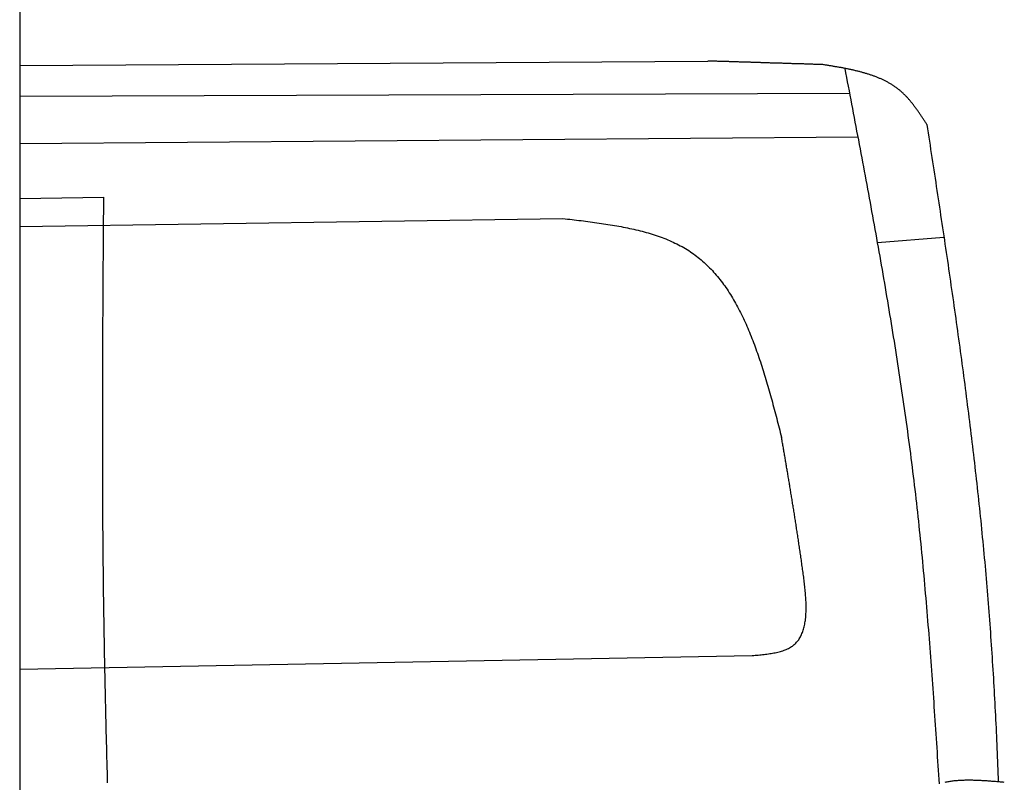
# Model space of a CAD drawing. Extents: x 562 to 7231, y 5317 to 13126.
# Tile 61 of 74: x 4608 to 5918, y 9266 to 10281. Entities that reach past the tile are written whole.
import ezdxf

# ---------------------------------------------------------------- set-up
doc = ezdxf.new("R2010")
doc.units = 0
doc.layers.get('0').update_dxf_attribs({"linetype": 'CONTINUOUS'})
doc.layers.add('CAR', color=10, linetype='CONTINUOUS')

msp = doc.modelspace()

# ---------------------------------------------------------------- linework, layer by layer
msp.add_line((4607.567, 10339.479), (4607.567, 8629.111))
at = {"layer": 'CAR'}
for p, q in [((4607.567, 10219.862), (5523.203, 10225.947)), ((4607.567, 10179.335), (5712.127, 10183.044)), ((4607.567, 10116.426), (5723.137, 10125.12)), ((4607.567, 10042.859), (4719.469, 10044.804)), ((4607.567, 10006.004), (5330.434, 10016.425)), ((5837.438, 9990.992), (5749.157, 9984.08)), ((4607.567, 9416.887), (5582.399, 9434.992))]:
    msp.add_line(p, q, dxfattribs=at)
for points in [[(5676.33, 10221.2, 0), (5675.12, 10221.2, 0), (5673.92, 10221.2, 0), (5672.71, 10221.3, 0), (5671.51, 10221.3, 0), (5670.3, 10221.4, 0), (5669.09, 10221.4, 0), (5667.89, 10221.4, 0), (5666.68, 10221.5, 0), (5665.48, 10221.5, 0), (5664.27, 10221.5, 0), (5663.07, 10221.6, 0), (5661.86, 10221.6, 0), (5660.65, 10221.7, 0), (5659.45, 10221.7, 0), (5658.24, 10221.7, 0), (5657.04, 10221.8, 0), (5655.83, 10221.8, 0), (5654.63, 10221.8, 0), (5653.42, 10221.9, 0), (5652.21, 10221.9, 0), (5651.01, 10222, 0), (5649.8, 10222, 0), (5648.6, 10222, 0), (5647.39, 10222.1, 0), (5646.19, 10222.1, 0), (5644.98, 10222.1, 0), (5643.77, 10222.2, 0), (5642.57, 10222.2, 0), (5641.36, 10222.3, 0), (5640.16, 10222.3, 0), (5638.95, 10222.3, 0), (5637.75, 10222.4, 0), (5636.54, 10222.4, 0), (5635.33, 10222.4, 0), (5634.13, 10222.5, 0), (5632.92, 10222.5, 0), (5631.72, 10222.6, 0), (5630.51, 10222.6, 0), (5629.31, 10222.6, 0), (5628.1, 10222.7, 0), (5626.89, 10222.7, 0), (5625.69, 10222.7, 0), (5624.48, 10222.8, 0), (5623.28, 10222.8, 0), (5622.07, 10222.9, 0), (5620.87, 10222.9, 0), (5619.66, 10222.9, 0), (5618.45, 10223, 0), (5617.25, 10223, 0), (5616.04, 10223, 0), (5614.84, 10223.1, 0), (5613.63, 10223.1, 0), (5612.43, 10223.2, 0), (5611.22, 10223.2, 0), (5610.01, 10223.2, 0), (5608.81, 10223.3, 0), (5607.6, 10223.3, 0), (5606.4, 10223.3, 0), (5605.19, 10223.4, 0), (5603.99, 10223.4, 0), (5602.78, 10223.5, 0), (5601.57, 10223.5, 0), (5600.37, 10223.5, 0), (5599.16, 10223.6, 0), (5597.96, 10223.6, 0), (5596.75, 10223.7, 0), (5595.55, 10223.7, 0), (5594.34, 10223.7, 0), (5593.13, 10223.8, 0), (5591.93, 10223.8, 0), (5590.72, 10223.8, 0), (5589.52, 10223.9, 0), (5588.31, 10223.9, 0), (5587.11, 10224, 0), (5585.9, 10224, 0), (5584.69, 10224, 0), (5583.49, 10224.1, 0), (5582.28, 10224.1, 0), (5581.08, 10224.1, 0), (5579.87, 10224.2, 0), (5578.67, 10224.2, 0), (5577.46, 10224.3, 0), (5576.25, 10224.3, 0), (5575.05, 10224.3, 0), (5573.84, 10224.4, 0), (5572.64, 10224.4, 0), (5571.43, 10224.4, 0), (5570.23, 10224.5, 0), (5569.02, 10224.5, 0), (5567.81, 10224.6, 0), (5566.61, 10224.6, 0), (5565.4, 10224.6, 0), (5564.2, 10224.7, 0), (5562.99, 10224.7, 0), (5561.79, 10224.7, 0), (5560.58, 10224.8, 0), (5559.37, 10224.8, 0), (5558.17, 10224.9, 0), (5556.96, 10224.9, 0), (5555.76, 10224.9, 0), (5554.55, 10225, 0), (5553.35, 10225, 0), (5552.14, 10225, 0), (5550.93, 10225.1, 0), (5549.73, 10225.1, 0), (5548.52, 10225.2, 0), (5547.32, 10225.2, 0), (5546.11, 10225.2, 0), (5544.91, 10225.3, 0), (5543.7, 10225.3, 0), (5542.49, 10225.3, 0), (5541.29, 10225.4, 0), (5540.08, 10225.4, 0), (5538.88, 10225.5, 0), (5537.67, 10225.5, 0), (5536.47, 10225.5, 0), (5535.26, 10225.6, 0), (5534.05, 10225.6, 0), (5532.85, 10225.6, 0), (5531.64, 10225.7, 0), (5530.44, 10225.7, 0), (5529.23, 10225.8, 0), (5528.03, 10225.8, 0), (5526.82, 10225.8, 0), (5525.61, 10225.9, 0), (5524.41, 10225.9, 0), (5523.2, 10225.9, 0)], [(5814.68, 10141.3, 0), (5814.1, 10142.2, 0), (5813.52, 10143.1, 0), (5812.93, 10144, 0), (5812.35, 10144.9, 0), (5811.77, 10145.8, 0), (5811.18, 10146.7, 0), (5810.6, 10147.6, 0), (5810.01, 10148.5, 0), (5809.43, 10149.4, 0), (5808.84, 10150.3, 0), (5808.25, 10151.2, 0), (5807.66, 10152.1, 0), (5807.07, 10153, 0), (5806.47, 10153.8, 0), (5805.88, 10154.7, 0), (5805.28, 10155.6, 0), (5804.68, 10156.5, 0), (5804.08, 10157.4, 0), (5803.48, 10158.3, 0), (5802.87, 10159.1, 0), (5802.27, 10160, 0), (5801.66, 10160.9, 0), (5801.04, 10161.7, 0), (5800.43, 10162.6, 0), (5799.81, 10163.4, 0), (5799.19, 10164.3, 0), (5798.56, 10165.1, 0), (5797.93, 10166, 0), (5797.3, 10166.8, 0), (5796.67, 10167.6, 0), (5796.03, 10168.5, 0), (5795.38, 10169.3, 0), (5794.74, 10170.1, 0), (5794.09, 10170.9, 0), (5793.43, 10171.7, 0), (5792.77, 10172.5, 0), (5792.11, 10173.3, 0), (5791.44, 10174.1, 0), (5790.77, 10174.9, 0), (5790.09, 10175.6, 0), (5789.41, 10176.4, 0), (5788.72, 10177.2, 0), (5788.03, 10177.9, 0), (5787.33, 10178.7, 0), (5786.63, 10179.4, 0), (5785.92, 10180.1, 0), (5785.21, 10180.8, 0), (5784.49, 10181.6, 0), (5783.76, 10182.3, 0), (5783.03, 10183, 0), (5782.29, 10183.6, 0), (5781.55, 10184.3, 0), (5780.8, 10185, 0), (5780.04, 10185.7, 0), (5779.28, 10186.3, 0), (5778.51, 10187, 0), (5777.73, 10187.6, 0), (5776.95, 10188.2, 0), (5776.16, 10188.8, 0), (5775.36, 10189.4, 0), (5774.56, 10190, 0), (5773.76, 10190.6, 0), (5772.94, 10191.2, 0), (5772.12, 10191.8, 0), (5771.3, 10192.4, 0), (5770.47, 10192.9, 0), (5769.63, 10193.5, 0), (5768.79, 10194, 0), (5767.94, 10194.5, 0), (5767.09, 10195.1, 0), (5766.23, 10195.6, 0), (5765.36, 10196.1, 0), (5764.49, 10196.6, 0), (5763.62, 10197.1, 0), (5762.74, 10197.6, 0), (5761.85, 10198.1, 0), (5760.96, 10198.5, 0), (5760.07, 10199, 0), (5759.17, 10199.5, 0), (5758.26, 10199.9, 0), (5757.35, 10200.4, 0), (5756.43, 10200.8, 0), (5755.51, 10201.2, 0), (5754.59, 10201.7, 0), (5753.66, 10202.1, 0), (5752.72, 10202.5, 0), (5751.79, 10202.9, 0), (5750.84, 10203.3, 0), (5749.9, 10203.7, 0), (5748.94, 10204.1, 0), (5747.99, 10204.5, 0), (5747.03, 10204.8, 0), (5746.06, 10205.2, 0), (5745.09, 10205.6, 0), (5744.12, 10205.9, 0), (5743.14, 10206.3, 0), (5742.16, 10206.6, 0), (5741.18, 10207, 0), (5740.19, 10207.3, 0), (5739.2, 10207.6, 0), (5738.2, 10208, 0), (5737.2, 10208.3, 0), (5736.2, 10208.6, 0), (5735.2, 10208.9, 0), (5734.19, 10209.2, 0), (5733.17, 10209.5, 0), (5732.16, 10209.8, 0), (5731.14, 10210.1, 0), (5730.11, 10210.4, 0), (5729.09, 10210.7, 0), (5728.06, 10211, 0), (5727.03, 10211.3, 0), (5725.99, 10211.5, 0), (5724.96, 10211.8, 0), (5723.92, 10212.1, 0), (5722.87, 10212.3, 0), (5721.83, 10212.6, 0), (5720.78, 10212.8, 0), (5719.73, 10213.1, 0), (5718.68, 10213.3, 0), (5717.62, 10213.6, 0), (5716.56, 10213.8, 0), (5715.5, 10214, 0), (5714.44, 10214.3, 0), (5713.38, 10214.5, 0), (5712.31, 10214.7, 0), (5711.24, 10215, 0), (5710.17, 10215.2, 0), (5709.1, 10215.4, 0), (5708.02, 10215.6, 0), (5706.94, 10215.8, 0), (5705.87, 10216, 0), (5704.79, 10216.3, 0), (5703.71, 10216.5, 0), (5702.62, 10216.7, 0), (5701.54, 10216.9, 0), (5700.45, 10217.1, 0), (5699.37, 10217.3, 0), (5698.28, 10217.5, 0), (5697.19, 10217.7, 0), (5696.1, 10217.9, 0), (5695, 10218.1, 0), (5693.91, 10218.2, 0), (5692.82, 10218.4, 0), (5691.72, 10218.6, 0), (5690.63, 10218.8, 0), (5689.53, 10219, 0), (5688.43, 10219.2, 0), (5687.33, 10219.4, 0), (5686.23, 10219.5, 0), (5685.14, 10219.7, 0), (5684.04, 10219.9, 0), (5682.94, 10220.1, 0), (5681.84, 10220.3, 0), (5680.73, 10220.4, 0), (5679.63, 10220.6, 0), (5678.53, 10220.8, 0), (5677.43, 10221, 0), (5676.33, 10221.2, 0)], [(5831.38, 9264.28, 0), (5830.99, 9270.31, 0), (5830.59, 9276.35, 0), (5830.2, 9282.38, 0), (5829.8, 9288.42, 0), (5829.41, 9294.45, 0), (5829.01, 9300.49, 0), (5828.62, 9306.52, 0), (5828.22, 9312.56, 0), (5827.82, 9318.59, 0), (5827.42, 9324.63, 0), (5827.02, 9330.66, 0), (5826.62, 9336.69, 0), (5826.21, 9342.73, 0), (5825.81, 9348.76, 0), (5825.4, 9354.79, 0), (5824.99, 9360.83, 0), (5824.58, 9366.86, 0), (5824.16, 9372.89, 0), (5823.74, 9378.92, 0), (5823.32, 9384.95, 0), (5822.9, 9390.99, 0), (5822.47, 9397.02, 0), (5822.04, 9403.05, 0), (5821.6, 9409.08, 0), (5821.17, 9415.11, 0), (5820.73, 9421.13, 0), (5820.28, 9427.16, 0), (5819.83, 9433.19, 0), (5819.38, 9439.22, 0), (5818.92, 9445.25, 0), (5818.46, 9451.27, 0), (5817.99, 9457.3, 0), (5817.52, 9463.32, 0), (5817.05, 9469.35, 0), (5816.57, 9475.37, 0), (5816.08, 9481.4, 0), (5815.59, 9487.42, 0), (5815.09, 9493.44, 0), (5814.59, 9499.46, 0), (5814.08, 9505.48, 0), (5813.57, 9511.5, 0), (5813.05, 9517.52, 0), (5812.52, 9523.54, 0), (5811.99, 9529.56, 0), (5811.45, 9535.58, 0), (5810.9, 9541.59, 0), (5810.35, 9547.61, 0), (5809.79, 9553.62, 0), (5809.22, 9559.63, 0), (5808.65, 9565.65, 0), (5808.07, 9571.66, 0), (5807.48, 9577.67, 0), (5806.88, 9583.68, 0), (5806.28, 9589.69, 0), (5805.66, 9595.7, 0), (5805.04, 9601.7, 0), (5804.41, 9607.71, 0), (5803.78, 9613.71, 0), (5803.13, 9619.72, 0), (5802.48, 9625.72, 0), (5801.81, 9631.72, 0), (5801.14, 9637.72, 0), (5800.46, 9643.72, 0), (5799.77, 9649.72, 0), (5799.07, 9655.72, 0), (5798.36, 9661.71, 0), (5797.64, 9667.71, 0), (5796.91, 9673.7, 0), (5796.18, 9679.69, 0), (5795.43, 9685.69, 0), (5794.68, 9691.68, 0), (5793.91, 9697.67, 0), (5793.14, 9703.65, 0), (5792.36, 9709.64, 0), (5791.58, 9715.63, 0), (5790.78, 9721.61, 0), (5789.98, 9727.6, 0), (5789.17, 9733.58, 0), (5788.35, 9739.56, 0), (5787.52, 9745.54, 0), (5786.68, 9751.52, 0), (5785.84, 9757.5, 0), (5784.99, 9763.48, 0), (5784.13, 9769.46, 0), (5783.27, 9775.44, 0), (5782.4, 9781.41, 0), (5781.52, 9787.39, 0), (5780.63, 9793.36, 0), (5779.74, 9799.33, 0), (5778.84, 9805.31, 0), (5777.93, 9811.28, 0), (5777.02, 9817.25, 0), (5776.1, 9823.22, 0), (5775.17, 9829.19, 0), (5774.24, 9835.16, 0), (5773.3, 9841.12, 0), (5772.35, 9847.09, 0), (5771.4, 9853.06, 0), (5770.45, 9859.02, 0), (5769.48, 9864.99, 0), (5768.51, 9870.95, 0), (5767.54, 9876.91, 0), (5766.56, 9882.88, 0), (5765.57, 9888.84, 0), (5764.58, 9894.8, 0), (5763.59, 9900.76, 0), (5762.59, 9906.72, 0), (5761.58, 9912.68, 0), (5760.57, 9918.64, 0), (5759.55, 9924.6, 0), (5758.53, 9930.55, 0), (5757.51, 9936.51, 0), (5756.48, 9942.47, 0), (5755.44, 9948.42, 0), (5754.4, 9954.38, 0), (5753.36, 9960.33, 0), (5752.31, 9966.29, 0), (5751.26, 9972.24, 0), (5750.2, 9978.19, 0), (5749.14, 9984.15, 0), (5748.08, 9990.1, 0), (5747.01, 9996.05, 0), (5745.94, 10002, 0), (5744.87, 10008, 0), (5743.79, 10013.9, 0), (5742.71, 10019.9, 0), (5741.63, 10025.8, 0), (5740.54, 10031.8, 0), (5739.45, 10037.7, 0), (5738.36, 10043.7, 0), (5737.26, 10049.6, 0), (5736.16, 10055.5, 0), (5735.06, 10061.5, 0), (5733.96, 10067.4, 0), (5732.85, 10073.4, 0), (5731.74, 10079.3, 0), (5730.63, 10085.3, 0), (5729.52, 10091.2, 0), (5728.4, 10097.2, 0), (5727.29, 10103.1, 0), (5726.17, 10109.1, 0), (5725.05, 10115, 0), (5723.92, 10121, 0), (5722.8, 10126.9, 0), (5721.67, 10132.8, 0), (5720.55, 10138.8, 0), (5719.42, 10144.7, 0), (5718.29, 10150.7, 0), (5717.16, 10156.6, 0), (5716.03, 10162.6, 0), (5714.9, 10168.5, 0), (5713.76, 10174.5, 0), (5712.63, 10180.4, 0), (5711.5, 10186.3, 0), (5710.36, 10192.3, 0), (5709.23, 10198.2, 0), (5708.09, 10204.2, 0), (5706.96, 10210.1, 0), (5705.82, 10216.1, 0)], [(5814.68, 10141.3, 0), (5815.52, 10135.8, 0), (5816.36, 10130.3, 0), (5817.19, 10124.8, 0), (5818.03, 10119.3, 0), (5818.87, 10113.9, 0), (5819.7, 10108.4, 0), (5820.54, 10102.9, 0), (5821.38, 10097.4, 0), (5822.21, 10091.9, 0), (5823.05, 10086.4, 0), (5823.88, 10081, 0), (5824.71, 10075.5, 0), (5825.55, 10070, 0), (5826.38, 10064.5, 0), (5827.21, 10059, 0), (5828.04, 10053.6, 0), (5828.87, 10048.1, 0), (5829.7, 10042.6, 0), (5830.53, 10037.1, 0), (5831.35, 10031.6, 0), (5832.18, 10026.2, 0), (5833, 10020.7, 0), (5833.82, 10015.2, 0), (5834.64, 10009.7, 0), (5835.46, 10004.2, 0), (5836.28, 9998.75, 0), (5837.1, 9993.27, 0), (5837.91, 9987.79, 0), (5838.73, 9982.31, 0), (5839.54, 9976.82, 0), (5840.35, 9971.34, 0), (5841.16, 9965.86, 0), (5841.96, 9960.38, 0), (5842.77, 9954.89, 0), (5843.57, 9949.41, 0), (5844.37, 9943.93, 0), (5845.17, 9938.44, 0), (5845.96, 9932.96, 0), (5846.75, 9927.48, 0), (5847.54, 9921.99, 0), (5848.33, 9916.51, 0), (5849.12, 9911.03, 0), (5849.9, 9905.54, 0), (5850.68, 9900.06, 0), (5851.46, 9894.57, 0), (5852.24, 9889.09, 0), (5853.01, 9883.6, 0), (5853.78, 9878.12, 0), (5854.55, 9872.63, 0), (5855.31, 9867.15, 0), (5856.07, 9861.66, 0), (5856.83, 9856.17, 0), (5857.59, 9850.69, 0), (5858.34, 9845.2, 0), (5859.09, 9839.71, 0), (5859.83, 9834.23, 0), (5860.57, 9828.74, 0), (5861.31, 9823.25, 0), (5862.05, 9817.76, 0), (5862.78, 9812.27, 0), (5863.51, 9806.79, 0), (5864.23, 9801.3, 0), (5864.95, 9795.81, 0), (5865.67, 9790.32, 0), (5866.38, 9784.83, 0), (5867.09, 9779.34, 0), (5867.79, 9773.85, 0), (5868.49, 9768.36, 0), (5869.19, 9762.87, 0), (5869.88, 9757.37, 0), (5870.57, 9751.88, 0), (5871.26, 9746.39, 0), (5871.94, 9740.9, 0), (5872.61, 9735.41, 0), (5873.28, 9729.91, 0), (5873.95, 9724.42, 0), (5874.61, 9718.93, 0), (5875.27, 9713.43, 0), (5875.92, 9707.94, 0), (5876.57, 9702.44, 0), (5877.21, 9696.95, 0), (5877.85, 9691.45, 0), (5878.49, 9685.96, 0), (5879.11, 9680.46, 0), (5879.74, 9674.96, 0), (5880.36, 9669.47, 0), (5880.97, 9663.97, 0), (5881.58, 9658.47, 0), (5882.18, 9652.97, 0), (5882.78, 9647.48, 0), (5883.37, 9641.98, 0), (5883.96, 9636.48, 0), (5884.54, 9630.98, 0), (5885.11, 9625.48, 0), (5885.68, 9619.98, 0), (5886.25, 9614.48, 0), (5886.81, 9608.97, 0), (5887.36, 9603.47, 0), (5887.9, 9597.97, 0), (5888.45, 9592.47, 0), (5888.98, 9586.96, 0), (5889.51, 9581.46, 0), (5890.03, 9575.95, 0), (5890.55, 9570.45, 0), (5891.06, 9564.94, 0), (5891.56, 9559.44, 0), (5892.06, 9553.93, 0), (5892.55, 9548.43, 0), (5893.04, 9542.92, 0), (5893.51, 9537.41, 0), (5893.98, 9531.9, 0), (5894.45, 9526.39, 0), (5894.91, 9520.89, 0), (5895.36, 9515.38, 0), (5895.81, 9509.87, 0), (5896.24, 9504.35, 0), (5896.68, 9498.84, 0), (5897.1, 9493.33, 0), (5897.52, 9487.82, 0), (5897.94, 9482.31, 0), (5898.34, 9476.79, 0), (5898.75, 9471.28, 0), (5899.14, 9465.77, 0), (5899.53, 9460.25, 0), (5899.91, 9454.74, 0), (5900.29, 9449.22, 0), (5900.66, 9443.71, 0), (5901.03, 9438.19, 0), (5901.39, 9432.67, 0), (5901.74, 9427.16, 0), (5902.09, 9421.64, 0), (5902.43, 9416.12, 0), (5902.77, 9410.6, 0), (5903.1, 9405.08, 0), (5903.42, 9399.56, 0), (5903.74, 9394.04, 0), (5904.06, 9388.52, 0), (5904.37, 9383, 0), (5904.67, 9377.48, 0), (5904.97, 9371.96, 0), (5905.26, 9366.44, 0), (5905.55, 9360.92, 0), (5905.83, 9355.39, 0), (5906.11, 9349.87, 0), (5906.38, 9344.35, 0), (5906.64, 9338.82, 0), (5906.91, 9333.3, 0), (5907.16, 9327.77, 0), (5907.41, 9322.25, 0), (5907.66, 9316.72, 0), (5907.9, 9311.2, 0), (5908.14, 9305.67, 0), (5908.37, 9300.14, 0), (5908.59, 9294.62, 0), (5908.82, 9289.09, 0), (5909.03, 9283.56, 0), (5909.25, 9278.03, 0), (5909.45, 9272.51, 0), (5909.66, 9266.98, 0)], [(4724.61, 9265.79, 0), (4724.42, 9272.57, 0), (4724.24, 9279.34, 0), (4724.05, 9286.11, 0), (4723.87, 9292.88, 0), (4723.7, 9299.66, 0), (4723.52, 9306.43, 0), (4723.35, 9313.2, 0), (4723.18, 9319.97, 0), (4723.01, 9326.75, 0), (4722.84, 9333.52, 0), (4722.67, 9340.29, 0), (4722.51, 9347.06, 0), (4722.35, 9353.84, 0), (4722.19, 9360.61, 0), (4722.04, 9367.38, 0), (4721.88, 9374.15, 0), (4721.73, 9380.93, 0), (4721.58, 9387.7, 0), (4721.44, 9394.47, 0), (4721.3, 9401.24, 0), (4721.15, 9408.02, 0), (4721.02, 9414.79, 0), (4720.88, 9421.56, 0), (4720.75, 9428.34, 0), (4720.62, 9435.11, 0), (4720.49, 9441.88, 0), (4720.37, 9448.65, 0), (4720.25, 9455.43, 0), (4720.13, 9462.2, 0), (4720.02, 9468.97, 0), (4719.91, 9475.75, 0), (4719.8, 9482.52, 0), (4719.69, 9489.29, 0), (4719.59, 9496.07, 0), (4719.49, 9502.84, 0), (4719.4, 9509.61, 0), (4719.3, 9516.39, 0), (4719.21, 9523.16, 0), (4719.13, 9529.93, 0), (4719.05, 9536.71, 0), (4718.97, 9543.48, 0), (4718.89, 9550.25, 0), (4718.82, 9557.03, 0), (4718.75, 9563.8, 0), (4718.69, 9570.57, 0), (4718.63, 9577.35, 0), (4718.57, 9584.12, 0), (4718.51, 9590.9, 0), (4718.46, 9597.67, 0), (4718.41, 9604.44, 0), (4718.36, 9611.22, 0), (4718.32, 9617.99, 0), (4718.28, 9624.77, 0), (4718.24, 9631.54, 0), (4718.2, 9638.31, 0), (4718.17, 9645.09, 0), (4718.14, 9651.86, 0), (4718.11, 9658.64, 0), (4718.09, 9665.41, 0), (4718.07, 9672.19, 0), (4718.05, 9678.96, 0), (4718.03, 9685.73, 0), (4718.02, 9692.51, 0), (4718, 9699.28, 0), (4717.99, 9706.06, 0), (4717.99, 9712.83, 0), (4717.98, 9719.61, 0), (4717.98, 9726.38, 0), (4717.98, 9733.15, 0), (4717.98, 9739.93, 0), (4717.98, 9746.7, 0), (4717.99, 9753.48, 0), (4717.99, 9760.25, 0), (4718, 9767.03, 0), (4718.01, 9773.8, 0), (4718.03, 9780.58, 0), (4718.04, 9787.35, 0), (4718.06, 9794.13, 0), (4718.08, 9800.9, 0), (4718.1, 9807.68, 0), (4718.12, 9814.45, 0), (4718.14, 9821.23, 0), (4718.16, 9828, 0), (4718.19, 9834.78, 0), (4718.22, 9841.55, 0), (4718.25, 9848.33, 0), (4718.28, 9855.1, 0), (4718.31, 9861.88, 0), (4718.34, 9868.65, 0), (4718.37, 9875.43, 0), (4718.41, 9882.2, 0), (4718.44, 9888.98, 0), (4718.48, 9895.75, 0), (4718.52, 9902.53, 0), (4718.56, 9909.3, 0), (4718.6, 9916.08, 0), (4718.64, 9922.85, 0), (4718.68, 9929.63, 0), (4718.72, 9936.4, 0), (4718.77, 9943.18, 0), (4718.81, 9949.95, 0), (4718.85, 9956.73, 0), (4718.9, 9963.5, 0), (4718.94, 9970.28, 0), (4718.99, 9977.05, 0), (4719.04, 9983.83, 0), (4719.08, 9990.6, 0), (4719.13, 9997.38, 0), (4719.18, 10004.2, 0), (4719.23, 10010.9, 0), (4719.28, 10017.7, 0), (4719.32, 10024.5, 0), (4719.37, 10031.3, 0), (4719.42, 10038, 0), (4719.47, 10044.8, 0)], [(5330.43, 10016.4, 0), (5333.46, 10016.1, 0), (5336.49, 10015.7, 0), (5339.51, 10015.4, 0), (5342.53, 10015, 0), (5345.55, 10014.7, 0), (5348.57, 10014.3, 0), (5351.59, 10013.9, 0), (5354.6, 10013.6, 0), (5357.61, 10013.2, 0), (5360.62, 10012.8, 0), (5363.62, 10012.4, 0), (5366.61, 10012, 0), (5369.6, 10011.6, 0), (5372.59, 10011.2, 0), (5375.57, 10010.8, 0), (5378.54, 10010.4, 0), (5381.5, 10010, 0), (5384.46, 10009.5, 0), (5387.4, 10009.1, 0), (5390.34, 10008.6, 0), (5393.27, 10008.2, 0), (5396.19, 10007.7, 0), (5399.11, 10007.2, 0), (5402, 10006.7, 0), (5404.89, 10006.2, 0), (5407.77, 10005.6, 0), (5410.64, 10005.1, 0), (5413.49, 10004.5, 0), (5416.33, 10003.9, 0), (5419.16, 10003.3, 0), (5421.97, 10002.7, 0), (5424.77, 10002.1, 0), (5427.56, 10001.5, 0), (5430.33, 10000.8, 0), (5433.08, 10000.1, 0), (5435.82, 9999.39, 0), (5438.54, 9998.66, 0), (5441.25, 9997.92, 0), (5443.93, 9997.15, 0), (5446.6, 9996.36, 0), (5449.26, 9995.54, 0), (5451.89, 9994.71, 0), (5454.5, 9993.85, 0), (5457.1, 9992.96, 0), (5459.67, 9992.05, 0), (5462.23, 9991.12, 0), (5464.76, 9990.16, 0), (5467.27, 9989.17, 0), (5469.76, 9988.16, 0), (5472.23, 9987.12, 0), (5474.67, 9986.05, 0), (5477.09, 9984.95, 0), (5479.49, 9983.82, 0), (5481.86, 9982.67, 0), (5484.21, 9981.48, 0), (5486.53, 9980.26, 0), (5488.83, 9979.01, 0), (5491.1, 9977.73, 0), (5493.35, 9976.41, 0), (5495.57, 9975.07, 0), (5497.76, 9973.68, 0), (5499.92, 9972.27, 0), (5502.06, 9970.82, 0), (5504.16, 9969.33, 0), (5506.25, 9967.82, 0), (5508.3, 9966.27, 0), (5510.33, 9964.68, 0), (5512.33, 9963.07, 0), (5514.3, 9961.42, 0), (5516.25, 9959.74, 0), (5518.17, 9958.02, 0), (5520.07, 9956.28, 0), (5521.95, 9954.51, 0), (5523.79, 9952.7, 0), (5525.62, 9950.87, 0), (5527.42, 9949.01, 0), (5529.2, 9947.11, 0), (5530.95, 9945.19, 0), (5532.68, 9943.24, 0), (5534.39, 9941.26, 0), (5536.07, 9939.25, 0), (5537.73, 9937.22, 0), (5539.37, 9935.16, 0), (5540.99, 9933.07, 0), (5542.59, 9930.95, 0), (5544.16, 9928.81, 0), (5545.72, 9926.64, 0), (5547.25, 9924.45, 0), (5548.76, 9922.23, 0), (5550.26, 9919.99, 0), (5551.73, 9917.72, 0), (5553.18, 9915.43, 0), (5554.62, 9913.12, 0), (5556.03, 9910.78, 0), (5557.43, 9908.42, 0), (5558.81, 9906.04, 0), (5560.17, 9903.63, 0), (5561.52, 9901.2, 0), (5562.84, 9898.75, 0), (5564.15, 9896.28, 0), (5565.44, 9893.79, 0), (5566.72, 9891.28, 0), (5567.97, 9888.75, 0), (5569.22, 9886.19, 0), (5570.44, 9883.62, 0), (5571.66, 9881.03, 0), (5572.85, 9878.42, 0), (5574.03, 9875.8, 0), (5575.2, 9873.15, 0), (5576.35, 9870.49, 0), (5577.49, 9867.81, 0), (5578.62, 9865.11, 0), (5579.73, 9862.39, 0), (5580.82, 9859.66, 0), (5581.91, 9856.92, 0), (5582.98, 9854.16, 0), (5584.04, 9851.38, 0), (5585.09, 9848.59, 0), (5586.13, 9845.78, 0), (5587.15, 9842.96, 0), (5588.16, 9840.13, 0), (5589.17, 9837.28, 0), (5590.16, 9834.42, 0), (5591.14, 9831.54, 0), (5592.11, 9828.66, 0), (5593.08, 9825.76, 0), (5594.03, 9822.85, 0), (5594.97, 9819.93, 0), (5595.91, 9817, 0), (5596.83, 9814.05, 0), (5597.75, 9811.1, 0), (5598.66, 9808.14, 0), (5599.56, 9805.17, 0), (5600.46, 9802.18, 0), (5601.34, 9799.19, 0), (5602.22, 9796.2, 0), (5603.1, 9793.19, 0), (5603.97, 9790.17, 0), (5604.83, 9787.15, 0), (5605.68, 9784.12, 0), (5606.53, 9781.09, 0), (5607.38, 9778.04, 0), (5608.22, 9775, 0), (5609.05, 9771.94, 0), (5609.89, 9768.88, 0), (5610.71, 9765.82, 0), (5611.54, 9762.75, 0), (5612.36, 9759.68, 0), (5613.17, 9756.6, 0), (5613.99, 9753.52, 0), (5614.8, 9750.44, 0), (5615.61, 9747.35, 0), (5616.42, 9744.26, 0), (5617.22, 9741.17, 0), (5618.03, 9738.08, 0), (5618.83, 9734.98, 0), (5619.63, 9731.89, 0), (5620.43, 9728.79, 0), (5621.24, 9725.7, 0)], [(5582.4, 9434.99, 0), (5584.37, 9435.17, 0), (5586.34, 9435.35, 0), (5588.3, 9435.53, 0), (5590.27, 9435.72, 0), (5592.22, 9435.91, 0), (5594.17, 9436.11, 0), (5596.11, 9436.32, 0), (5598.03, 9436.54, 0), (5599.95, 9436.77, 0), (5601.85, 9437.01, 0), (5603.74, 9437.27, 0), (5605.6, 9437.55, 0), (5607.45, 9437.84, 0), (5609.28, 9438.15, 0), (5611.09, 9438.48, 0), (5612.88, 9438.83, 0), (5614.64, 9439.21, 0), (5616.37, 9439.61, 0), (5618.07, 9440.03, 0), (5619.75, 9440.49, 0), (5621.4, 9440.97, 0), (5623.01, 9441.48, 0), (5624.59, 9442.03, 0), (5626.13, 9442.61, 0), (5627.64, 9443.22, 0), (5629.1, 9443.87, 0), (5630.53, 9444.56, 0), (5631.91, 9445.28, 0), (5633.26, 9446.05, 0), (5634.55, 9446.86, 0), (5635.8, 9447.71, 0), (5637, 9448.61, 0), (5638.16, 9449.55, 0), (5639.26, 9450.54, 0), (5640.32, 9451.57, 0), (5641.33, 9452.65, 0), (5642.29, 9453.77, 0), (5643.21, 9454.93, 0), (5644.09, 9456.13, 0), (5644.92, 9457.37, 0), (5645.71, 9458.65, 0), (5646.45, 9459.97, 0), (5647.16, 9461.32, 0), (5647.82, 9462.71, 0), (5648.45, 9464.13, 0), (5649.04, 9465.59, 0), (5649.59, 9467.08, 0), (5650.1, 9468.61, 0), (5650.58, 9470.17, 0), (5651.02, 9471.75, 0), (5651.43, 9473.37, 0), (5651.8, 9475.01, 0), (5652.14, 9476.68, 0), (5652.45, 9478.38, 0), (5652.73, 9480.11, 0), (5652.98, 9481.86, 0), (5653.19, 9483.63, 0), (5653.38, 9485.43, 0), (5653.55, 9487.25, 0), (5653.68, 9489.09, 0), (5653.79, 9490.95, 0), (5653.87, 9492.83, 0), (5653.93, 9494.73, 0), (5653.97, 9496.64, 0), (5653.98, 9498.58, 0), (5653.97, 9500.53, 0), (5653.94, 9502.49, 0), (5653.89, 9504.47, 0), (5653.83, 9506.46, 0), (5653.74, 9508.46, 0), (5653.63, 9510.47, 0), (5653.51, 9512.5, 0), (5653.37, 9514.53, 0), (5653.22, 9516.57, 0), (5653.05, 9518.62, 0), (5652.86, 9520.68, 0), (5652.67, 9522.74, 0), (5652.46, 9524.8, 0), (5652.24, 9526.87, 0), (5652.02, 9528.94, 0), (5651.78, 9531.02, 0), (5651.53, 9533.09, 0), (5651.28, 9535.17, 0), (5651.01, 9537.24, 0), (5650.75, 9539.32, 0), (5650.47, 9541.39, 0), (5650.2, 9543.45, 0), (5649.92, 9545.51, 0), (5649.63, 9547.57, 0), (5649.35, 9549.62, 0), (5649.06, 9551.66, 0), (5648.77, 9553.7, 0), (5648.48, 9555.72, 0), (5648.2, 9557.74, 0), (5647.91, 9559.75, 0), (5647.62, 9561.75, 0), (5647.34, 9563.74, 0), (5647.05, 9565.72, 0), (5646.77, 9567.7, 0), (5646.48, 9569.67, 0), (5646.19, 9571.62, 0), (5645.91, 9573.57, 0), (5645.63, 9575.52, 0), (5645.34, 9577.45, 0), (5645.06, 9579.38, 0), (5644.77, 9581.29, 0), (5644.49, 9583.21, 0), (5644.21, 9585.11, 0), (5643.92, 9587.01, 0), (5643.64, 9588.89, 0), (5643.36, 9590.78, 0), (5643.07, 9592.65, 0), (5642.79, 9594.52, 0), (5642.51, 9596.38, 0), (5642.23, 9598.23, 0), (5641.95, 9600.08, 0), (5641.67, 9601.92, 0), (5641.38, 9603.75, 0), (5641.1, 9605.58, 0), (5640.82, 9607.4, 0), (5640.54, 9609.21, 0), (5640.26, 9611.02, 0), (5639.98, 9612.82, 0), (5639.7, 9614.61, 0), (5639.42, 9616.4, 0), (5639.14, 9618.19, 0), (5638.86, 9619.96, 0), (5638.58, 9621.74, 0), (5638.3, 9623.5, 0), (5638.03, 9625.26, 0), (5637.75, 9627.02, 0), (5637.47, 9628.77, 0), (5637.19, 9630.51, 0), (5636.91, 9632.25, 0), (5636.63, 9633.98, 0), (5636.36, 9635.71, 0), (5636.08, 9637.44, 0), (5635.8, 9639.16, 0), (5635.52, 9640.87, 0), (5635.25, 9642.58, 0), (5634.97, 9644.29, 0), (5634.69, 9645.99, 0), (5634.42, 9647.68, 0), (5634.14, 9649.37, 0), (5633.86, 9651.06, 0), (5633.59, 9652.75, 0), (5633.31, 9654.43, 0), (5633.03, 9656.1, 0), (5632.76, 9657.77, 0), (5632.48, 9659.44, 0), (5632.21, 9661.11, 0), (5631.93, 9662.77, 0), (5631.65, 9664.42, 0), (5631.38, 9666.08, 0), (5631.1, 9667.73, 0), (5630.83, 9669.38, 0), (5630.55, 9671.02, 0), (5630.28, 9672.66, 0), (5630, 9674.3, 0), (5629.73, 9675.93, 0), (5629.45, 9677.57, 0), (5629.18, 9679.2, 0), (5628.9, 9680.82, 0), (5628.63, 9682.45, 0), (5628.35, 9684.07, 0), (5628.08, 9685.69, 0), (5627.81, 9687.31, 0), (5627.53, 9688.92, 0), (5627.26, 9690.54, 0), (5626.98, 9692.15, 0), (5626.71, 9693.76, 0), (5626.44, 9695.37, 0), (5626.16, 9696.97, 0), (5625.89, 9698.58, 0), (5625.61, 9700.18, 0), (5625.34, 9701.78, 0), (5625.07, 9703.38, 0), (5624.79, 9704.98, 0), (5624.52, 9706.58, 0), (5624.24, 9708.18, 0), (5623.97, 9709.77, 0), (5623.7, 9711.37, 0), (5623.42, 9712.96, 0), (5623.15, 9714.55, 0), (5622.88, 9716.15, 0), (5622.6, 9717.74, 0), (5622.33, 9719.33, 0), (5622.06, 9720.92, 0), (5621.78, 9722.51, 0), (5621.51, 9724.1, 0), (5621.24, 9725.7, 0)], [(5917.69, 9266.26, 0), (5916.04, 9266.41, 0), (5914.39, 9266.56, 0), (5912.75, 9266.71, 0), (5911.1, 9266.85, 0), (5909.46, 9266.99, 0), (5907.82, 9267.14, 0), (5906.18, 9267.28, 0), (5904.54, 9267.41, 0), (5902.91, 9267.54, 0), (5901.28, 9267.67, 0), (5899.65, 9267.8, 0), (5898.03, 9267.92, 0), (5896.41, 9268.04, 0), (5894.79, 9268.15, 0), (5893.18, 9268.26, 0), (5891.57, 9268.36, 0), (5889.97, 9268.46, 0), (5888.37, 9268.55, 0), (5886.77, 9268.64, 0), (5885.19, 9268.72, 0), (5883.6, 9268.79, 0), (5882.03, 9268.86, 0), (5880.46, 9268.92, 0), (5878.89, 9268.97, 0), (5877.34, 9269.01, 0), (5875.79, 9269.05, 0), (5874.24, 9269.07, 0), (5872.71, 9269.09, 0), (5871.18, 9269.1, 0), (5869.66, 9269.1, 0), (5868.15, 9269.09, 0), (5866.64, 9269.08, 0), (5865.15, 9269.05, 0), (5863.66, 9269.01, 0), (5862.18, 9268.96, 0), (5860.72, 9268.9, 0), (5859.26, 9268.83, 0), (5857.81, 9268.75, 0), (5856.37, 9268.65, 0), (5854.94, 9268.55, 0), (5853.53, 9268.43, 0), (5852.12, 9268.3, 0), (5850.72, 9268.15, 0), (5849.34, 9267.99, 0), (5847.97, 9267.82, 0), (5846.6, 9267.64, 0), (5845.26, 9267.44, 0), (5843.92, 9267.23, 0), (5842.6, 9267, 0), (5841.28, 9266.76, 0), (5839.99, 9266.5, 0), (5838.7, 9266.23, 0)]]:
    msp.add_polyline3d(points, dxfattribs=at)

doc.saveas('drawing.dxf')
